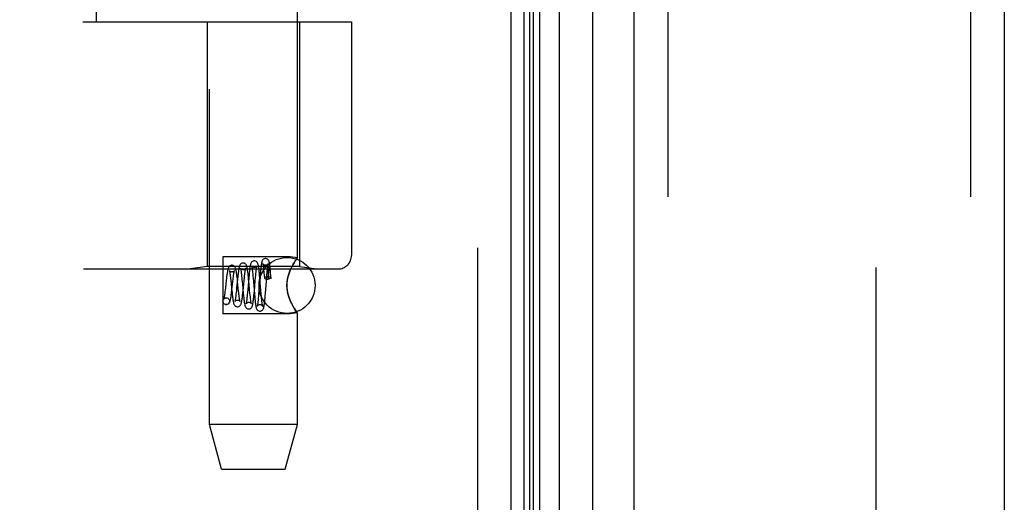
# Model space of a CAD drawing. Header units: inches. Extents: x 0 to 136, y 0 to 88.
# Tile 4 of 63: x 19.95 to 22.15, y 31.39 to 32.46. Entities that reach past the tile are written whole.
import ezdxf

# ---------------------------------------------------------------- set-up
doc = ezdxf.new("R2010")
doc.units = ezdxf.units.IN
doc.header["$LTSCALE"] = 7.48
doc.header["$MEASUREMENT"] = 0
doc.linetypes.add('HIDDEN', pattern=[0.2, 0.1, -0.1])
doc.layers.get('0').update_dxf_attribs({"linetype": 'CONTINUOUS'})
doc.layers.add('DEFAULT_2', color=8, linetype='HIDDEN')
doc.layers.add('DOOR_ASSEMBLY', color=7, linetype='CONTINUOUS')

msp = doc.modelspace()

# ---------------------------------------------------------------- linework, layer by layer
at = {"color": 3, "linetype": 'Continuous'}
msp.add_line((21.0486, 29.7096), (21.0486, 57.3056), dxfattribs=at)
at = {"layer": 'DEFAULT_2', "color": 8, "linetype": 'HIDDEN'}
for p, q in [((21.8611, 57.3415), (21.8611, 29.6738)), ((20.9736, 29.7096), (20.9736, 57.3056))]:
    msp.add_line(p, q, dxfattribs=at)
at = {"layer": 'DOOR_ASSEMBLY', "color": 7, "linetype": 'Continuous'}
for p, q in [((21.0776, 28.7145), (21.0776, 58.3007)), ((21.0895, 28.7353), (21.0895, 58.2799)), ((21.0983, 28.733), (21.0983, 58.2823)), ((21.1119, 28.7262), (21.1119, 58.2891)), ((21.1553, 58.298), (21.1553, 28.7172)), ((21.2305, 28.7456), (21.2305, 58.2696))]:
    msp.add_line(p, q, dxfattribs=at)
at = {"layer": 'DOOR_ASSEMBLY', "color": 3, "linetype": 'Continuous'}
for p, q in [((21.3226, 28.7676), (21.3226, 58.2476)), ((22.1476, 58.2476), (22.1476, 28.7676))]:
    msp.add_line(p, q, dxfattribs=at)
at = {"layer": 'DOOR_ASSEMBLY', "color": 8, "linetype": 'HIDDEN'}
for p, q in [((21.3976, 58.2476), (21.3976, 28.7676)), ((22.0726, 58.2476), (22.0726, 28.7676)), ((20.3756, 31.5596), (20.3756, 34.5776)), ((20.5716, 31.9311), (20.5716, 34.5776)), ((20.1236, 32.4576), (20.1236, 34.0576)), ((20.0936, 32.4576), (20.6924, 32.4576)), ((20.3706, 32.4576), (20.3706, 31.9116)), ((20.5766, 32.4576), (20.5766, 31.9116)), ((20.6924, 32.4576), (20.6924, 31.9364)), ((20.5556, 31.9331), (20.4056, 31.9331)), ((20.4056, 31.9331), (20.4056, 31.8061)), ((20.5716, 31.9311), (20.5556, 31.9331)), ((18.5986, 31.9064), (20.6624, 31.9064)), ((20.3706, 31.9116), (20.3331, 31.9064)), ((20.5766, 31.9116), (20.3706, 31.9116)), ((20.4625, 31.889), (20.4619, 31.8941)), ((20.4718, 31.8989), (20.4722, 31.8949)), ((20.4722, 31.8949), (20.4726, 31.8905)), ((20.4788, 31.892), (20.4792, 31.8962)), ((20.4873, 31.8928), (20.4869, 31.8978)), ((20.4889, 31.8949), (20.4884, 31.8892)), ((20.4965, 31.9049), (20.4969, 31.9011)), ((20.4969, 31.9011), (20.4972, 31.8969)), ((20.4972, 31.8969), (20.4976, 31.8924)), ((20.5033, 31.8878), (20.5038, 31.8943)), ((20.5038, 31.8943), (20.5042, 31.8984)), ((20.5042, 31.8984), (20.5045, 31.9021)), ((20.5063, 31.8967), (20.5063, 31.8952)), ((20.5063, 31.8952), (20.5063, 31.8936)), ((20.5063, 31.8936), (20.5063, 31.8908)), ((20.5065, 31.9016), (20.5064, 31.9007)), ((20.5064, 31.9007), (20.5064, 31.8997)), ((20.5064, 31.8997), (20.5064, 31.8986)), ((20.5066, 31.9037), (20.5065, 31.9031)), ((20.5065, 31.9031), (20.5065, 31.9024)), ((20.5065, 31.9024), (20.5065, 31.9016)), ((20.5113, 31.898), (20.5111, 31.8993)), ((20.5115, 31.8964), (20.5113, 31.898)), ((20.5117, 31.8947), (20.5115, 31.8964)), ((20.5121, 31.8977), (20.5117, 31.9029)), ((20.5119, 31.8928), (20.5117, 31.8947)), ((20.5126, 31.8921), (20.5121, 31.8977)), ((20.5556, 31.9036), (20.5585, 31.9099)), ((20.5766, 31.9116), (20.6141, 31.9064)), ((20.4131, 31.8809), (20.4113, 31.8646)), ((20.4226, 31.8858), (20.4232, 31.8807)), ((20.4232, 31.8807), (20.4238, 31.8751)), ((20.4238, 31.8751), (20.4251, 31.8629)), ((20.4257, 31.8595), (20.4278, 31.8781)), ((20.4383, 31.8839), (20.4363, 31.864)), ((20.4379, 31.8836), (20.4372, 31.8888)), ((20.4385, 31.878), (20.4379, 31.8836)), ((20.4399, 31.8639), (20.4385, 31.878)), ((20.4473, 31.891), (20.4478, 31.8867)), ((20.4478, 31.8867), (20.4482, 31.882)), ((20.4482, 31.882), (20.449, 31.8743)), ((20.449, 31.8743), (20.45, 31.8631)), ((20.4506, 31.8573), (20.4528, 31.8801)), ((20.4528, 31.8801), (20.4535, 31.8869)), ((20.4535, 31.8869), (20.454, 31.891)), ((20.4634, 31.8869), (20.4611, 31.8609)), ((20.463, 31.8835), (20.4625, 31.889)), ((20.4641, 31.8726), (20.463, 31.8835)), ((20.4639, 31.8926), (20.4634, 31.8869)), ((20.4652, 31.8595), (20.4641, 31.8726)), ((20.4726, 31.8905), (20.473, 31.8858)), ((20.473, 31.8858), (20.4737, 31.8781)), ((20.4757, 31.8571), (20.4777, 31.8797)), ((20.4777, 31.8797), (20.4784, 31.8873)), ((20.4784, 31.8873), (20.4788, 31.892)), ((20.4884, 31.8892), (20.4859, 31.8577)), ((20.4878, 31.8873), (20.4873, 31.8928)), ((20.4888, 31.8756), (20.4878, 31.8873)), ((20.4903, 31.8581), (20.4888, 31.8756)), ((20.4976, 31.8924), (20.4981, 31.8861)), ((20.5004, 31.852), (20.5033, 31.8878)), ((20.5056, 31.8838), (20.5063, 31.8838)), ((20.5063, 31.8908), (20.5063, 31.8876)), ((20.5063, 31.8876), (20.5063, 31.8838)), ((20.5122, 31.8906), (20.5119, 31.8928)), ((20.5124, 31.8881), (20.5122, 31.8906)), ((20.5127, 31.8854), (20.5124, 31.8881)), ((20.5131, 31.8862), (20.5126, 31.8921)), ((20.4113, 31.8646), (20.4108, 31.8597)), ((20.4251, 31.8629), (20.426, 31.8539)), ((20.426, 31.8539), (20.4266, 31.8484)), ((20.4358, 31.8587), (20.4353, 31.8537)), ((20.4363, 31.864), (20.4358, 31.8587)), ((20.4407, 31.8561), (20.4399, 31.8639)), ((20.45, 31.8631), (20.451, 31.8519)), ((20.4501, 31.8523), (20.4506, 31.8573)), ((20.451, 31.8519), (20.4516, 31.8466)), ((20.4604, 31.8531), (20.46, 31.8484)), ((20.4611, 31.8609), (20.4604, 31.8531)), ((20.4659, 31.8524), (20.4652, 31.8595)), ((20.4664, 31.848), (20.4659, 31.8524)), ((20.4751, 31.8612), (20.476, 31.8497)), ((20.4752, 31.8515), (20.4757, 31.8571)), ((20.476, 31.8497), (20.4765, 31.8441)), ((20.4853, 31.8501), (20.4849, 31.8454)), ((20.4859, 31.8577), (20.4853, 31.8501)), ((20.491, 31.8501), (20.4903, 31.8581)), ((20.4914, 31.8453), (20.491, 31.8501)), ((20.5, 31.8466), (20.5004, 31.852)), ((20.4131, 31.8421), (20.4145, 31.842)), ((20.4132, 31.8421), (20.4145, 31.842)), ((20.4516, 31.8466), (20.4521, 31.8417)), ((20.4668, 31.844), (20.4664, 31.848)), ((20.4765, 31.8441), (20.4771, 31.8388)), ((20.4849, 31.8454), (20.4845, 31.8411)), ((20.4918, 31.8409), (20.4914, 31.8453)), ((20.4922, 31.837), (20.4918, 31.8409)), ((20.5585, 31.8294), (20.5556, 31.8357)), ((20.5556, 31.8061), (20.4056, 31.8061)), ((20.4131, 31.8271), (20.4117, 31.8273)), ((20.5716, 31.8082), (20.5556, 31.8061)), ((20.5713, 31.8086), (20.5716, 31.8082)), ((20.5716, 31.5596), (20.5716, 31.8082)), ((20.5716, 31.5596), (20.3756, 31.5596)), ((20.4024, 31.4596), (20.3756, 31.5596)), ((20.5448, 31.4596), (20.5716, 31.5596)), ((20.4024, 31.4596), (20.5448, 31.4596))]:
    msp.add_line(p, q, dxfattribs=at)
for points in [[(20.4507, 31.9196), (20.4499, 31.9196), (20.448, 31.9191), (20.4463, 31.9183), (20.4449, 31.9172), (20.444, 31.916), (20.4433, 31.9148), (20.4428, 31.9136), (20.4424, 31.9125), (20.442, 31.9112), (20.4417, 31.9098), (20.4413, 31.9082), (20.441, 31.9065), (20.4407, 31.9045), (20.4404, 31.9023), (20.4401, 31.9), (20.4398, 31.8975), (20.4395, 31.895), (20.4392, 31.8923), (20.4389, 31.8896), (20.4383, 31.8839)], [(20.4619, 31.8941), (20.4617, 31.8966), (20.4614, 31.8989), (20.4611, 31.9011), (20.4608, 31.9031), (20.4605, 31.905), (20.4603, 31.9068), (20.46, 31.9084), (20.4597, 31.9098), (20.4594, 31.9111), (20.459, 31.9123), (20.4586, 31.9135), (20.4582, 31.9146), (20.4575, 31.9157), (20.4566, 31.9169), (20.4553, 31.9181), (20.4536, 31.919), (20.4516, 31.9196), (20.4507, 31.9196)], [(20.4757, 31.9246), (20.4748, 31.9246), (20.473, 31.9241), (20.4713, 31.9233), (20.47, 31.9222), (20.469, 31.921), (20.4684, 31.9199), (20.4679, 31.9189), (20.4675, 31.9179), (20.4672, 31.9168), (20.4669, 31.9156), (20.4666, 31.9143), (20.4664, 31.9128), (20.4661, 31.9112), (20.4658, 31.9094), (20.4656, 31.9075), (20.4653, 31.9053), (20.465, 31.903), (20.4647, 31.9006), (20.4645, 31.898), (20.4639, 31.8926)], [(20.4869, 31.8978), (20.4866, 31.9002), (20.4864, 31.9024), (20.4861, 31.9046), (20.4859, 31.9065), (20.4856, 31.9084), (20.4854, 31.9101), (20.4851, 31.9117), (20.4849, 31.9131), (20.4847, 31.9144), (20.4844, 31.9156), (20.4841, 31.9167), (20.4838, 31.9177), (20.4835, 31.9187), (20.4831, 31.9197), (20.4825, 31.9208), (20.4816, 31.9219), (20.4803, 31.9231), (20.4785, 31.9241), (20.4766, 31.9246), (20.4757, 31.9246)], [(20.5007, 31.9296), (20.4998, 31.9296), (20.498, 31.9291), (20.4963, 31.9283), (20.495, 31.9272), (20.4941, 31.9261), (20.4934, 31.925), (20.493, 31.924), (20.4926, 31.923), (20.4923, 31.9221), (20.4921, 31.921), (20.4918, 31.9199), (20.4916, 31.9186), (20.4914, 31.9172), (20.4911, 31.9156), (20.4909, 31.9139), (20.4906, 31.912), (20.4904, 31.91), (20.4901, 31.9078), (20.4899, 31.9054), (20.4897, 31.903), (20.4894, 31.9004), (20.4889, 31.8949)], [(20.5007, 31.9146), (20.4997, 31.9147), (20.4979, 31.9152), (20.4964, 31.9161), (20.4954, 31.917), (20.4949, 31.9177), (20.4946, 31.9181), (20.4945, 31.9183)], [(20.4945, 31.9183), (20.4945, 31.9183), (20.4946, 31.9181), (20.4947, 31.9177), (20.4948, 31.9172), (20.4949, 31.9165), (20.4951, 31.9157), (20.4952, 31.9148), (20.4954, 31.9138), (20.4956, 31.9126), (20.4957, 31.9113), (20.4959, 31.9099), (20.4961, 31.9084), (20.4963, 31.9067), (20.4965, 31.9049)], [(20.5117, 31.9029), (20.5114, 31.9053), (20.5112, 31.9076), (20.5109, 31.9097), (20.5107, 31.9117), (20.5105, 31.9136), (20.5102, 31.9153), (20.51, 31.9168), (20.5098, 31.9183), (20.5095, 31.9195), (20.5093, 31.9207), (20.509, 31.9218), (20.5088, 31.9228), (20.5084, 31.9237), (20.508, 31.9247), (20.5074, 31.9258), (20.5066, 31.9269), (20.5053, 31.9281), (20.5036, 31.929), (20.5017, 31.9296), (20.5007, 31.9296)], [(20.5067, 31.9181), (20.5068, 31.9182), (20.5068, 31.9183), (20.5068, 31.9182), (20.5066, 31.9179), (20.5062, 31.9173), (20.5055, 31.9166), (20.5045, 31.9158), (20.5032, 31.9151), (20.5017, 31.9147), (20.5007, 31.9146)], [(20.5045, 31.9021), (20.5049, 31.9055), (20.5051, 31.9071), (20.5052, 31.9086), (20.5054, 31.91), (20.5056, 31.9113), (20.5057, 31.9126), (20.5059, 31.9137), (20.5061, 31.9147), (20.5062, 31.9156), (20.5064, 31.9164), (20.5065, 31.917), (20.5066, 31.9176), (20.5067, 31.918), (20.5067, 31.9181)], [(20.5713, 31.9306), (20.5703, 31.9294), (20.5688, 31.9272), (20.5667, 31.9242), (20.5642, 31.9202), (20.5614, 31.9154), (20.5585, 31.9099), (20.5556, 31.9036)], [(20.5614, 31.9154), (20.5642, 31.9202), (20.5667, 31.9242)], [(20.5703, 31.9294), (20.5713, 31.9306), (20.5716, 31.9311)], [(20.4257, 31.9146), (20.4249, 31.9146), (20.4231, 31.9142), (20.4214, 31.9133), (20.42, 31.9122), (20.419, 31.9111), (20.4183, 31.91), (20.4178, 31.9089), (20.4174, 31.9079), (20.4171, 31.9068), (20.4168, 31.9056), (20.4165, 31.9043), (20.4162, 31.9029), (20.4159, 31.9013), (20.4156, 31.8996), (20.4153, 31.8977), (20.415, 31.8956), (20.4147, 31.8934), (20.4143, 31.8911), (20.414, 31.8887), (20.4137, 31.8862), (20.4131, 31.8809)], [(20.4257, 31.8996), (20.4248, 31.8997), (20.4231, 31.9002), (20.4217, 31.9009), (20.4208, 31.9017), (20.4202, 31.9024), (20.4199, 31.9028), (20.4199, 31.903), (20.4199, 31.9029)], [(20.4199, 31.9029), (20.4199, 31.9028), (20.42, 31.9025), (20.4202, 31.9019), (20.4204, 31.9011), (20.4206, 31.9), (20.4208, 31.8989), (20.4211, 31.8975), (20.4213, 31.8959), (20.4216, 31.8942), (20.4218, 31.8923), (20.4221, 31.8903), (20.4224, 31.8881), (20.4226, 31.8858)], [(20.4372, 31.8888), (20.4369, 31.8913), (20.4366, 31.8937), (20.4363, 31.8959), (20.436, 31.898), (20.4357, 31.9), (20.4354, 31.9017), (20.4351, 31.9033), (20.4348, 31.9048), (20.4345, 31.9061), (20.4341, 31.9073), (20.4337, 31.9085), (20.4332, 31.9096), (20.4326, 31.9108), (20.4316, 31.9119), (20.4303, 31.9131), (20.4285, 31.9141), (20.4266, 31.9146), (20.4257, 31.9146)], [(20.4314, 31.9025), (20.4314, 31.9027), (20.4315, 31.9029), (20.4315, 31.9029), (20.4313, 31.9026), (20.4309, 31.902), (20.4302, 31.9014), (20.4292, 31.9006), (20.4279, 31.9), (20.4263, 31.8997), (20.4257, 31.8996)], [(20.4286, 31.8851), (20.4291, 31.8893), (20.4293, 31.8912), (20.4296, 31.893), (20.4298, 31.8946), (20.4301, 31.8961), (20.4303, 31.8975), (20.4305, 31.8988), (20.4307, 31.8999), (20.4309, 31.9009), (20.4311, 31.9017), (20.4313, 31.9023), (20.4314, 31.9025)], [(20.4507, 31.9046), (20.4497, 31.9047), (20.448, 31.9052), (20.4466, 31.906), (20.4456, 31.9069), (20.445, 31.9075), (20.4448, 31.908), (20.4447, 31.9081), (20.4447, 31.9081)], [(20.4447, 31.9081), (20.4447, 31.908), (20.4448, 31.9078), (20.445, 31.9073), (20.4451, 31.9067), (20.4453, 31.9059), (20.4455, 31.905), (20.4456, 31.9039), (20.4458, 31.9027), (20.446, 31.9014), (20.4462, 31.8999), (20.4465, 31.8984), (20.4467, 31.8967), (20.4469, 31.8949), (20.4471, 31.893), (20.4473, 31.891)], [(20.4565, 31.9077), (20.4566, 31.9079), (20.4566, 31.9081), (20.4566, 31.908), (20.4564, 31.9077), (20.456, 31.9071), (20.4553, 31.9064), (20.4544, 31.9057), (20.4531, 31.9051), (20.4517, 31.9047), (20.4507, 31.9046)], [(20.454, 31.891), (20.4544, 31.8948), (20.4546, 31.8965), (20.4548, 31.8981), (20.455, 31.8996), (20.4552, 31.9011), (20.4554, 31.9024), (20.4556, 31.9035), (20.4558, 31.9046), (20.456, 31.9056), (20.4562, 31.9064), (20.4563, 31.907), (20.4565, 31.9076), (20.4565, 31.9077)], [(20.4757, 31.9096), (20.4747, 31.9097), (20.4729, 31.9102), (20.4715, 31.911), (20.4705, 31.9119), (20.4699, 31.9126), (20.4697, 31.9131), (20.4696, 31.9132), (20.4696, 31.9132)], [(20.4696, 31.9132), (20.4696, 31.9132), (20.4697, 31.9129), (20.4698, 31.9125), (20.47, 31.9119), (20.4701, 31.9112), (20.4703, 31.9103), (20.4704, 31.9093), (20.4706, 31.9082), (20.4708, 31.9069), (20.471, 31.9055), (20.4712, 31.904), (20.4714, 31.9024), (20.4716, 31.9007), (20.4718, 31.8989)], [(20.4816, 31.9129), (20.4817, 31.9131), (20.4817, 31.9132), (20.4817, 31.9131), (20.4815, 31.9128), (20.4811, 31.9122), (20.4805, 31.9115), (20.4795, 31.9108), (20.4782, 31.9101), (20.4767, 31.9097), (20.4757, 31.9096)], [(20.4792, 31.8962), (20.4797, 31.9), (20.4799, 31.9018), (20.4801, 31.9035), (20.4803, 31.905), (20.4805, 31.9064), (20.4806, 31.9077), (20.4808, 31.9089), (20.481, 31.91), (20.4812, 31.9109), (20.4813, 31.9117), (20.4815, 31.9123), (20.4816, 31.9128), (20.4816, 31.9129)], [(20.5064, 31.8986), (20.5063, 31.898), (20.5063, 31.8967)], [(20.5111, 31.8993), (20.511, 31.9), (20.5109, 31.9005), (20.5108, 31.9011), (20.5107, 31.9016), (20.5106, 31.9021), (20.5105, 31.9026), (20.5105, 31.903), (20.5104, 31.9034), (20.5103, 31.9038), (20.5102, 31.9042), (20.5102, 31.9045), (20.5101, 31.9049), (20.51, 31.9052), (20.51, 31.9055), (20.5099, 31.9057), (20.5098, 31.906), (20.5098, 31.9063), (20.5097, 31.9065), (20.5096, 31.9067), (20.5096, 31.9069), (20.5095, 31.9072), (20.5094, 31.9074), (20.5094, 31.9076), (20.5093, 31.9078), (20.5093, 31.9079), (20.5092, 31.9081), (20.5091, 31.9083), (20.5091, 31.9084), (20.509, 31.9086), (20.5089, 31.9087), (20.5088, 31.9089), (20.5088, 31.909), (20.5087, 31.9091), (20.5086, 31.9092), (20.5086, 31.9093), (20.5085, 31.9094), (20.5084, 31.9095), (20.5083, 31.9096), (20.5082, 31.9096), (20.5081, 31.9097), (20.508, 31.9097), (20.5079, 31.9097), (20.5078, 31.9096), (20.5076, 31.9094), (20.5075, 31.9092), (20.5074, 31.9091), (20.5073, 31.9089), (20.5073, 31.9087), (20.5072, 31.9085), (20.5072, 31.9084), (20.5071, 31.9082), (20.5071, 31.9081), (20.5071, 31.908), (20.5071, 31.9078), (20.507, 31.9077), (20.507, 31.9076), (20.507, 31.9075), (20.507, 31.9073), (20.5069, 31.9072), (20.5069, 31.9071), (20.5069, 31.9069), (20.5069, 31.9068), (20.5069, 31.9067), (20.5068, 31.9065), (20.5068, 31.9064), (20.5068, 31.9062), (20.5068, 31.9061), (20.5068, 31.9059), (20.5067, 31.9057), (20.5067, 31.9056), (20.5067, 31.9054), (20.5067, 31.9052), (20.5067, 31.905), (20.5066, 31.9047), (20.5066, 31.9045), (20.5066, 31.9042), (20.5066, 31.9037)], [(20.5556, 31.8357), (20.5531, 31.8423), (20.551, 31.849), (20.5495, 31.8559), (20.5486, 31.8628), (20.5482, 31.8697), (20.5486, 31.8766), (20.5495, 31.8835), (20.5511, 31.8903), (20.5531, 31.897), (20.5556, 31.9036)], [(20.5556, 31.9036), (20.5539, 31.8993), (20.5524, 31.8949), (20.5511, 31.8903), (20.5499, 31.8855), (20.549, 31.8804), (20.5484, 31.8751), (20.5483, 31.8697), (20.5484, 31.8643), (20.549, 31.8589), (20.5499, 31.8538), (20.551, 31.849), (20.5524, 31.8444), (20.5539, 31.8399), (20.5556, 31.8357)], [(20.4278, 31.8781), (20.4283, 31.8829), (20.4286, 31.8851)], [(20.4737, 31.8781), (20.4746, 31.867), (20.4751, 31.8612)], [(20.5056, 31.8885), (20.5036, 31.8884), (20.5019, 31.8882), (20.5003, 31.8878), (20.4991, 31.8873), (20.4984, 31.8868), (20.4981, 31.8862), (20.4981, 31.8861)], [(20.4981, 31.8861), (20.4984, 31.8856), (20.4991, 31.885), (20.5003, 31.8845), (20.5019, 31.8842), (20.5036, 31.8839), (20.5056, 31.8838)], [(20.5131, 31.8862), (20.513, 31.8865), (20.5125, 31.887), (20.5117, 31.8875), (20.5105, 31.8879), (20.509, 31.8882), (20.5074, 31.8884), (20.5056, 31.8885)], [(20.5127, 31.8854), (20.5111, 31.8851), (20.5094, 31.8847), (20.5079, 31.8843), (20.5063, 31.8838)], [(20.5127, 31.8854), (20.5131, 31.886), (20.5131, 31.8862)], [(20.4108, 31.8597), (20.4102, 31.8551), (20.4099, 31.853), (20.4097, 31.851), (20.4094, 31.8491), (20.4092, 31.8474), (20.4089, 31.8458), (20.4087, 31.8443), (20.4084, 31.843), (20.4082, 31.8418), (20.408, 31.8408), (20.4078, 31.84), (20.4076, 31.8394), (20.4075, 31.839), (20.4075, 31.8389)], [(20.4132, 31.8271), (20.4141, 31.8272), (20.416, 31.8277), (20.4178, 31.8286), (20.4192, 31.8298), (20.4201, 31.831), (20.4208, 31.8322), (20.4213, 31.8334), (20.4217, 31.8346), (20.4221, 31.8359), (20.4224, 31.8373), (20.4228, 31.8389), (20.4231, 31.8406), (20.4234, 31.8425), (20.4238, 31.8446), (20.4241, 31.8468), (20.4244, 31.8492), (20.4247, 31.8516), (20.4251, 31.8542), (20.4257, 31.8595)], [(20.4353, 31.8537), (20.4348, 31.8492), (20.4345, 31.8471), (20.4343, 31.8451), (20.434, 31.8432), (20.4338, 31.8415), (20.4336, 31.8399), (20.4333, 31.8385), (20.4331, 31.8373), (20.4329, 31.8362), (20.4327, 31.8353), (20.4325, 31.8345), (20.4325, 31.8343)], [(20.4382, 31.8221), (20.4391, 31.8222), (20.4411, 31.8227), (20.4428, 31.8236), (20.4441, 31.8248), (20.4451, 31.826), (20.4457, 31.8272), (20.4462, 31.8284), (20.4466, 31.8297), (20.447, 31.8311), (20.4474, 31.8327), (20.4477, 31.8345), (20.4481, 31.8364), (20.4484, 31.8385), (20.4487, 31.8406), (20.449, 31.8428), (20.4493, 31.8451), (20.4495, 31.8474), (20.4501, 31.8523)], [(20.4415, 31.8493), (20.441, 31.8537), (20.4407, 31.8561)], [(20.4632, 31.8171), (20.4641, 31.8172), (20.4661, 31.8177), (20.4678, 31.8187), (20.4691, 31.8199), (20.47, 31.821), (20.4706, 31.8222), (20.4711, 31.8232), (20.4714, 31.8242), (20.4717, 31.8254), (20.472, 31.8265), (20.4723, 31.8279), (20.4726, 31.8293), (20.4728, 31.8309), (20.4731, 31.8327), (20.4734, 31.8346), (20.4736, 31.8366), (20.4739, 31.8388), (20.4742, 31.8411), (20.4744, 31.8435), (20.4747, 31.8461), (20.4752, 31.8515)], [(20.4117, 31.8273), (20.4111, 31.8274), (20.4094, 31.8281), (20.4078, 31.8293), (20.4066, 31.8309), (20.4059, 31.8327), (20.4056, 31.8346), (20.4059, 31.8366), (20.4066, 31.8384), (20.4078, 31.8399), (20.4094, 31.8411), (20.4111, 31.8418), (20.4131, 31.8421)], [(20.4075, 31.8389), (20.4074, 31.8389), (20.4075, 31.839), (20.4078, 31.8394), (20.4083, 31.84), (20.4093, 31.8409), (20.4107, 31.8416), (20.4123, 31.842), (20.4132, 31.8421)], [(20.4145, 31.842), (20.4151, 31.8418), (20.4168, 31.8411), (20.4184, 31.8399), (20.4196, 31.8384), (20.4203, 31.8366), (20.4206, 31.8346), (20.4203, 31.8327), (20.4196, 31.8309), (20.4184, 31.8293), (20.4168, 31.8281), (20.4151, 31.8274), (20.4131, 31.8271)], [(20.4266, 31.8484), (20.427, 31.8458), (20.4273, 31.8434), (20.4276, 31.8412), (20.4279, 31.8391), (20.4281, 31.8372), (20.4284, 31.8354), (20.4287, 31.8339), (20.429, 31.8324), (20.4293, 31.8312), (20.4296, 31.83), (20.43, 31.8289), (20.4303, 31.8279), (20.4308, 31.8268), (20.4315, 31.8256), (20.4325, 31.8245), (20.4339, 31.8234), (20.4356, 31.8226), (20.4374, 31.8222), (20.4382, 31.8221)], [(20.4325, 31.8343), (20.4324, 31.834), (20.4323, 31.8338), (20.4323, 31.8337), (20.4324, 31.834), (20.4328, 31.8346), (20.4336, 31.8353), (20.4347, 31.8361), (20.4361, 31.8368), (20.4376, 31.8371), (20.4382, 31.8371)], [(20.4382, 31.8371), (20.4391, 31.837), (20.4406, 31.8367), (20.4418, 31.8361), (20.4428, 31.8354), (20.4435, 31.8347), (20.4439, 31.8341), (20.444, 31.8338), (20.4441, 31.8338)], [(20.4441, 31.8338), (20.4441, 31.8338), (20.444, 31.8339), (20.4439, 31.8343), (20.4437, 31.8349), (20.4436, 31.8357), (20.4434, 31.8366), (20.4432, 31.8377), (20.4429, 31.8389), (20.4427, 31.8403), (20.4425, 31.8418), (20.4422, 31.8435), (20.442, 31.8453), (20.4418, 31.8472), (20.4415, 31.8493)], [(20.4521, 31.8417), (20.4523, 31.8394), (20.4526, 31.8372), (20.4529, 31.8352), (20.4531, 31.8333), (20.4534, 31.8316), (20.4536, 31.83), (20.4539, 31.8285), (20.4542, 31.8272), (20.4544, 31.826), (20.4547, 31.8249), (20.455, 31.8238), (20.4554, 31.8228), (20.4559, 31.8218), (20.4566, 31.8207), (20.4575, 31.8195), (20.4589, 31.8184), (20.4606, 31.8176), (20.4624, 31.8172), (20.4632, 31.8171)], [(20.4573, 31.8291), (20.4572, 31.8288), (20.4572, 31.8286), (20.4573, 31.8289), (20.4577, 31.8295), (20.4584, 31.8302), (20.4595, 31.831), (20.4609, 31.8317), (20.4625, 31.8321), (20.4632, 31.8321)], [(20.46, 31.8484), (20.4595, 31.8441), (20.4593, 31.8421), (20.4591, 31.8402), (20.4589, 31.8385), (20.4587, 31.8368), (20.4584, 31.8353), (20.4582, 31.8339), (20.458, 31.8327), (20.4579, 31.8316), (20.4577, 31.8306), (20.4575, 31.8298), (20.4574, 31.8292), (20.4573, 31.8291)], [(20.4632, 31.8321), (20.4643, 31.832), (20.4657, 31.8316), (20.467, 31.831), (20.4679, 31.8303), (20.4686, 31.8296), (20.469, 31.829), (20.4691, 31.8287), (20.4692, 31.8286)], [(20.4692, 31.8286), (20.4691, 31.8288), (20.469, 31.8291), (20.4689, 31.8296), (20.4687, 31.8303), (20.4686, 31.8311), (20.4684, 31.8321), (20.4682, 31.8332), (20.468, 31.8344), (20.4678, 31.8357), (20.4676, 31.8372), (20.4674, 31.8387), (20.4672, 31.8404), (20.467, 31.8421), (20.4668, 31.844)], [(20.4771, 31.8388), (20.4773, 31.8364), (20.4776, 31.834), (20.4778, 31.8318), (20.4781, 31.8297), (20.4783, 31.8278), (20.4786, 31.8261), (20.4788, 31.8246), (20.4791, 31.8232), (20.4793, 31.8219), (20.4796, 31.8207), (20.4798, 31.8197), (20.4801, 31.8187), (20.4805, 31.8177), (20.4809, 31.8168), (20.4816, 31.8157), (20.4825, 31.8145), (20.4838, 31.8135), (20.4855, 31.8126), (20.4874, 31.8122), (20.4882, 31.8121)], [(20.4845, 31.8411), (20.4841, 31.8372), (20.4839, 31.8354), (20.4837, 31.8337), (20.4835, 31.8321), (20.4833, 31.8307), (20.4832, 31.8293), (20.483, 31.8281), (20.4828, 31.827), (20.4826, 31.826), (20.4825, 31.8252), (20.4823, 31.8245), (20.4822, 31.824), (20.4822, 31.8239)], [(20.4882, 31.8121), (20.4891, 31.8122), (20.491, 31.8127), (20.4927, 31.8136), (20.4941, 31.8148), (20.4949, 31.8159), (20.4955, 31.817), (20.496, 31.818), (20.4963, 31.819), (20.4966, 31.82), (20.4968, 31.8211), (20.4971, 31.8223), (20.4973, 31.8236), (20.4976, 31.825), (20.4978, 31.8266), (20.4981, 31.8283), (20.4983, 31.8301), (20.4985, 31.8321), (20.4988, 31.8343), (20.499, 31.8365), (20.4993, 31.8389), (20.4995, 31.8414), (20.5, 31.8466)], [(20.4943, 31.8235), (20.4943, 31.8235), (20.4942, 31.8236), (20.4941, 31.8239), (20.494, 31.8244), (20.4939, 31.825), (20.4937, 31.8258), (20.4936, 31.8268), (20.4934, 31.8279), (20.4932, 31.8291), (20.493, 31.8304), (20.4928, 31.8319), (20.4926, 31.8334), (20.4924, 31.8351), (20.4922, 31.837)], [(20.5556, 31.8357), (20.5585, 31.8294), (20.5614, 31.8238)], [(20.4117, 31.8273), (20.413, 31.8271), (20.4132, 31.8271)], [(20.4822, 31.8239), (20.4821, 31.8236), (20.4821, 31.8235), (20.4821, 31.8235), (20.4822, 31.8238), (20.4826, 31.8243), (20.4833, 31.8251), (20.4844, 31.826), (20.4858, 31.8267), (20.4874, 31.8271), (20.4882, 31.8271)], [(20.4882, 31.8271), (20.4893, 31.827), (20.4907, 31.8266), (20.492, 31.826), (20.493, 31.8252), (20.4936, 31.8245), (20.4941, 31.8239), (20.4942, 31.8236), (20.4943, 31.8235)], [(20.5716, 31.8082), (20.5713, 31.8086), (20.5703, 31.8099), (20.5688, 31.812), (20.5667, 31.8151), (20.5642, 31.819), (20.5614, 31.8238)], [(20.5642, 31.819), (20.5667, 31.8151), (20.5688, 31.812)]]:
    msp.add_lwpolyline(points, dxfattribs=at)
msp.add_circle((20.5486, 31.8696), 0.0625, dxfattribs=at)
for centre, radius, start, end in [((20.5986, 29.9825), 2.7751, 90, 136.1116), ((20.6624, 31.9364), 0.03, 270, 360)]:
    msp.add_arc(centre, radius, start, end, dxfattribs=at)

doc.saveas('drawing.dxf')
